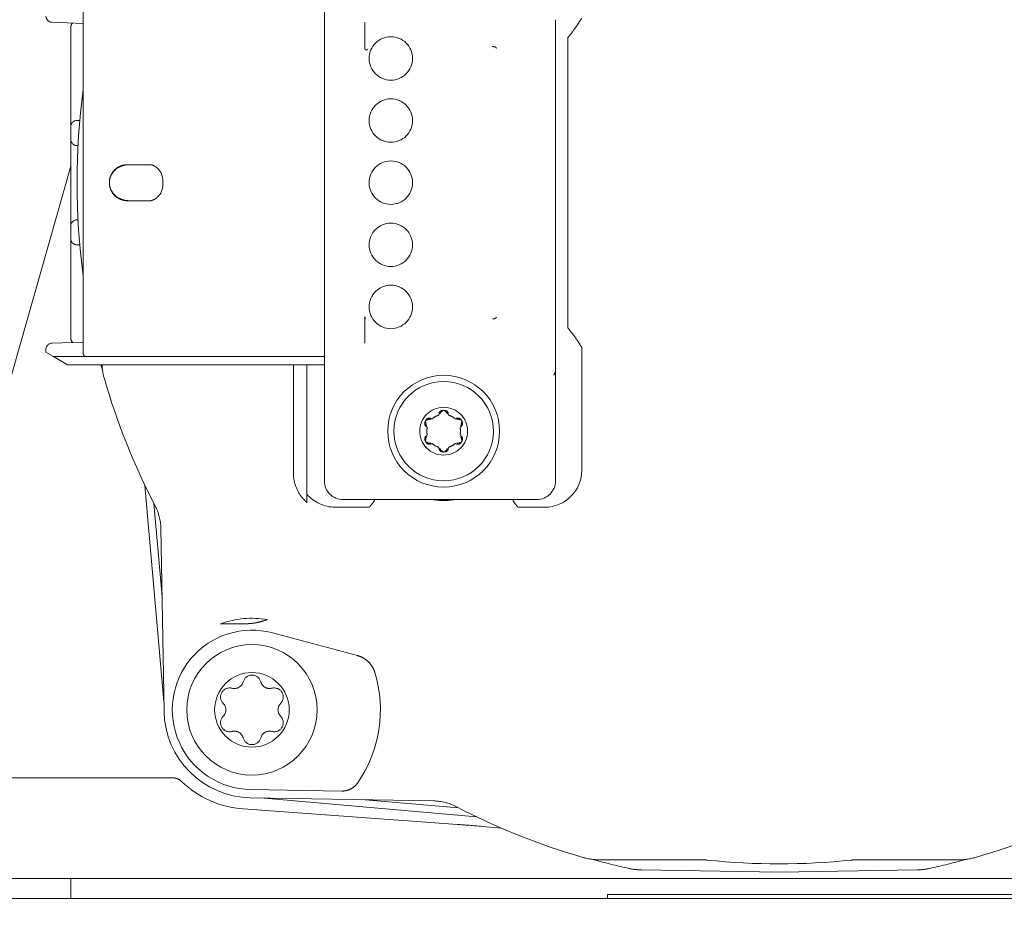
# Model space of a CAD drawing. Header units: millimetres. Extents: x -25606 to 96684, y -22894 to 47132.
# Tile 71 of 89: x 9481 to 9560, y 7579 to 7651. Entities that reach past the tile are written whole.
import ezdxf

# ---------------------------------------------------------------- set-up
doc = ezdxf.new("R2010")
doc.units = ezdxf.units.MM
doc.header["$LTSCALE"] = 50
doc.linetypes.add('A_CARA_16', pattern=[11.4, 6, -1.8, 0, -1.8, 0, -1.8])
doc.layers.add('CA_TG', color=9, linetype='A_CARA_16', lineweight=13)

# ---------------------------------------------------------------- blocks, each defined once
blk = doc.blocks.new('tg')
h = blk.add_hatch()
h.set_pattern_fill('ANSI31', color=252, scale=254, angle=345.00002, style=0)
h.set_pattern_definition([(30, (1065.013, 4011), (-15.87501, 27.4963), [])])
edge = h.paths.add_edge_path()
edge.add_spline(control_points=[(5561.441, 7111.518), (5560.766, 7111.632), (5560.099, 7111.752), (5559.441, 7111.878)], knot_values=[13.825662, 13.825662, 13.825662, 13.825662, 14.000098, 14.000098, 14.000098, 14.000098], degree=3, periodic=0)
edge.add_line((5559.441, 7111.878), (5559.441, 7111.88))
edge.add_line((5559.441, 7111.88), (5559.441, 7148.08))
edge.add_line((5559.441, 7148.08), (5561.441, 7148.08))
edge.add_line((5561.441, 7148.08), (5561.441, 7111.52))
edge.add_line((5561.441, 7111.52), (5561.441, 7111.518))
edge = h.paths.add_edge_path()
edge.add_line((4448.441, 6141.464), (4448.441, 6226.45))
edge.add_spline(control_points=[(4448.441, 6226.45), (4449.111, 6226.217), (4449.778, 6225.972), (4450.441, 6225.717)], knot_values=[10.864235, 10.864235, 10.864235, 10.864235, 11.074814, 11.074814, 11.074814, 11.074814], degree=3, periodic=0)
edge.add_line((4450.441, 6225.717), (4450.441, 6225.717))
edge.add_line((4450.441, 6225.717), (4450.441, 6142.044))
edge.add_spline(control_points=[(4450.441, 6142.044), (4450.267, 6141.99), (4450.092, 6141.937), (4449.427, 6141.737), (4448.935, 6141.597), (4448.441, 6141.464)], knot_values=[22.713594, 22.713594, 22.713594, 22.713594, 22.768373, 22.768373, 22.922016, 22.922016, 22.922016, 22.922016], degree=3, periodic=0)
edge = h.paths.add_edge_path()
edge.add_ellipse((5557.441, 6158.55), major_axis=(-3, 4), ratio=1, start_angle=270, end_angle=299.55192)
edge.add_line((5559.441, 6163.132), (5559.441, 6212.819))
edge.add_line((5559.441, 6212.819), (5559.441, 6212.819))
edge.add_spline(control_points=[(5559.441, 6212.819), (5559.828, 6212.951), (5560.218, 6213.075), (5560.886, 6213.274), (5561.163, 6213.352), (5561.441, 6213.427)], knot_values=[5.579232, 5.579232, 5.579232, 5.579232, 5.705995, 5.705995, 5.795124, 5.795124, 5.795124, 5.795124], degree=3, periodic=0)
edge.add_line((5561.441, 6213.427), (5561.441, 6161.55))
at = {"color": 252}
for p, q in [((5423.341, 6640.85), (5423.341, 6688.85)), ((5403.941, 6674.995), (5403.941, 6678.6)), ((5441.932, 6677.969), (5441.932, 6677.968)), ((5441.932, 6651.732), (5441.932, 6677.968)), ((5403.941, 6677.675), (5401.423, 6677.763)), ((5402.941, 6676.859), (5402.941, 6677.359)), ((5426.608, 6677.769), (5426.608, 6675.629)), ((5402.941, 6670.858), (5402.941, 6676.859)), ((5442.941, 6653.157), (5442.941, 6676.543)), ((5426.608, 6675.629), (5426.608, 6675.629)), ((5403.941, 6651.1), (5403.941, 6674.995)), ((5402.941, 6669.359), (5402.941, 6670.858)), ((5402.941, 6668.341), (5402.941, 6669.359)), ((5403.432, 6669.859), (5403.483, 6669.859)), ((5403.664, 6669.863), (5403.483, 6669.859)), ((5402.941, 6666.842), (5402.941, 6668.341)), ((5403.483, 6667.841), (5403.432, 6667.841)), ((5403.483, 6667.841), (5403.52, 6667.84)), ((5402.941, 6662.858), (5402.941, 6666.842)), ((5395.169, 6638.85), (5402.941, 6666.179)), ((5409.39, 6666.3), (5407.494, 6666.3)), ((5410.341, 6665.05), (5410.341, 6664.65)), ((5402.941, 6661.359), (5402.941, 6662.858)), ((5407.494, 6663.4), (5409.39, 6663.4)), ((5402.941, 6660.341), (5402.941, 6661.359)), ((5403.432, 6661.859), (5403.483, 6661.859)), ((5403.52, 6661.86), (5403.483, 6661.859)), ((5402.941, 6658.842), (5402.941, 6660.341)), ((5403.483, 6659.841), (5403.432, 6659.841)), ((5403.483, 6659.841), (5403.664, 6659.837)), ((5402.941, 6652.841), (5402.941, 6658.842)), ((5426.608, 6654.071), (5426.608, 6651.931)), ((5426.608, 6654.071), (5426.608, 6654.071)), ((5402.941, 6652.341), (5402.941, 6652.841)), ((5401.423, 6651.937), (5403.941, 6652.025)), ((5426.608, 6652.011), (5426.608, 6652.011)), ((5441.932, 6651.732), (5441.932, 6651.731)), ((5400.941, 6651.2), (5400.941, 6651.437)), ((5400.941, 6651.2), (5401.547, 6650.85)), ((5441.941, 6651.097), (5441.941, 6649.76)), ((5444.059, 6641.728), (5444.059, 6651.587)), ((5401.547, 6650.85), (5423.341, 6650.85)), ((5402.673, 6650.2), (5401.547, 6650.85)), ((5402.673, 6650.2), (5423.341, 6650.2)), ((5420.852, 6641.489), (5420.852, 6650.2)), ((5421.941, 6650.2), (5421.941, 6639.091)), ((5441.941, 6649.747), (5441.941, 6640.85)), ((5408.907, 6640.489), (5410.428, 6623.108)), ((5409.624, 6639.04), (5410.281, 6631.539)), ((5440.441, 6639.35), (5424.841, 6639.35)), ((5424.219, 6638.732), (5426.965, 6638.732)), ((5438.917, 6638.732), (5441.063, 6638.732)), ((5410.442, 6622.3), (5410.184, 6637.053)), ((5416.941, 6629.35), (5414.999, 6629.35)), ((5419.174, 6628.615), (5426.008, 6626.784)), ((5387.282, 6616.95), (5411.13, 6616.95)), ((5411.13, 6616.95), (5411.173, 6616.95)), ((5432.143, 6615.094), (5417.391, 6615.351)), ((5417.403, 6616.014), (5424.749, 6615.886)), ((5418.199, 6615.337), (5435.579, 6613.816)), ((5426.63, 6615.19), (5434.131, 6614.534)), ((5416.817, 6614.447), (5434.044, 6613.203)), ((5437.585, 6612.906), (5436.065, 6613.039)), ((5453.819, 6610.35), (5445.548, 6610.35)), ((5466.063, 6610.35), (5474.334, 6610.35)), ((5459.941, 6609.35), (5448.832, 6609.544)), ((5459.941, 6609.35), (5471.049, 6609.544)), ((5532.941, 6608.85), (5386.756, 6608.85)), ((5402.941, 6607.25), (5402.941, 6608.85)), ((5446.123, 6607.55), (5494.759, 6607.55)), ((5446.123, 6607.55), (5446.123, 6607.25)), ((5364.941, 6607.25), (5655.941, 6607.25))]:
    blk.add_line(p, q, dxfattribs=at)
for centre, radius in [((5428.691, 6674.85), 1.75), ((5428.691, 6669.85), 1.75), ((5428.691, 6664.85), 1.75), ((5428.691, 6659.85), 1.75), ((5428.691, 6654.85), 1.75), ((5432.941, 6644.85), 4.5), ((5432.941, 6644.85), 4), ((5432.941, 6644.85), 1.923), ((5417.515, 6622.424), 5.25), ((5417.515, 6622.424), 3)]:
    blk.add_circle(centre, radius, dxfattribs=at)
for centre, radius, start, end in [((5401.441, 6678.263), 0.5, 180.00271, 268.00355), ((5403.441, 6677.359), 0.5, 136.1478, 180), ((5429.481, 6673.85), 5, 134.09033, 134.09061), ((5459.941, 6664.85), 56.5, 172.37185, 187.62815), ((5403.441, 6669.359), 0.5, 91, 180), ((5403.441, 6668.341), 0.5, 180, 268.99998), ((5403.441, 6661.359), 0.5, 91, 180), ((5403.441, 6660.341), 0.5, 180, 268.99998), ((5401.441, 6651.437), 0.5, 91.99646, 179.99728), ((5403.441, 6652.341), 0.5, 180.00111, 223.85368), ((5429.482, 6655.851), 5.001, 225.90942, 225.90969), ((5404.191, 6651.1), 0.25, 180.00026, 270.00039), ((5432.941, 6644.85), 13, 31.21546, 31.37318), ((5459.941, 6664.85), 56.5, 195.02806, 195.46344), ((5410.438, 6650.457), 4.997, 182.94546, 196.21207), ((5459.941, 6664.85), 56.55, 196.21202, 207.40345), ((5432.941, 6644.85), 1.675, 86.87322, 93.12678), ((5432.941, 6644.85), 1.675, 146.87322, 153.12678), ((5432.941, 6644.85), 1.35, 109.12235, 130.87766), ((5432.941, 6644.85), 1.35, 49.12235, 70.87765), ((5432.941, 6644.85), 1.675, 26.87322, 33.12678), ((5432.941, 6644.85), 1.35, 169.12235, 190.87765), ((5432.941, 6644.85), 1.35, 349.12235, 10.87765), ((5432.941, 6644.85), 1.675, 206.87322, 213.12678), ((5432.941, 6644.85), 1.35, 229.12235, 250.87765), ((5432.941, 6644.85), 1.35, 289.12235, 310.87766), ((5432.941, 6644.85), 1.675, 326.87322, 333.12678), ((5432.941, 6644.85), 1.675, 266.87322, 273.12678), ((5424.841, 6640.85), 1.5, 180, 270), ((5432.941, 6644.85), 5.579, 260.37235, 279.62765), ((5406.188, 6636.983), 3.997, 0.99978, 27.40367), ((5423.941, 6641.35), 4, 319.11981, 319.47103), ((5441.941, 6641.35), 4, 220.52897, 220.88019), ((5417.514, 6622.424), 7.369, 80.35259, 109.96244), ((5417.514, 6622.424), 6.41, 75, 269), ((5417.515, 6624.493), 0.731, 15, 165), ((5417.514, 6622.424), 10.337, 325.2406, 16.94327), ((5415.723, 6623.458), 0.731, 75, 225), ((5416.102, 6624.871), 0.731, 255, 345), ((5418.928, 6624.871), 0.731, 195, 285), ((5419.306, 6623.458), 0.731, 315, 105), ((5414.689, 6622.424), 0.731, 315, 45), ((5420.341, 6622.424), 0.731, 135, 225), ((5417.514, 6622.424), 7.074, 181, 269), ((5415.723, 6621.39), 0.731, 135, 285), ((5419.306, 6621.39), 0.731, 255, 45), ((5416.102, 6619.977), 0.731, 15, 105), ((5417.515, 6620.355), 0.731, 195, 345), ((5418.928, 6619.977), 0.731, 75, 165), ((5459.847, 6664.681), 53.558, 240.99336, 240.99338), ((5432.074, 6611.097), 3.997, 62.59633, 89.00022), ((5459.941, 6664.85), 56.55, 242.59655, 253.78798), ((5459.941, 6664.85), 56.55, 286.21202, 297.40345), ((5445.548, 6615.347), 4.997, 253.78793, 270.00005), ((5459.941, 6664.854), 53.755, 267.3855, 267.38555), ((5459.94, 6664.879), 53.78, 272.61445, 272.6145), ((5474.334, 6615.347), 4.997, 269.99995, 286.21207), ((5459.941, 6664.85), 56.5, 254.53656, 257.64275), ((5453.819, 6607.352), 2.998, 83.9224, 90), ((5459.941, 6664.85), 54.825, 263.9224, 276.0776), ((5466.063, 6607.352), 2.998, 90, 96.0776), ((5459.941, 6664.85), 56.5, 282.35725, 285.46344), ((5448.92, 6614.543), 5, 257.64275, 269), ((5470.962, 6614.543), 5, 271, 282.35725)]:
    blk.add_arc(centre, radius, start, end, dxfattribs=at)
for centre, major_axis, ratio, start_param, end_param in [((5407.636, 6664.85), (1.595, 0), 0.909039, 2.076365, 3.141593), ((5407.61, 6664.85), (1.533, 0), 0.945875, 1.570796, 1.930042), ((5409.036, 6665.05), (1.305, 0), 0.996195, 0.000028, 1.029029), ((5407.636, 6664.85), (-1.595, 0), 0.909039, 6.283185, 7.348413), ((5409.036, 6664.65), (1.305, 0), 0.996195, 5.254157, 6.283157), ((5407.61, 6664.85), (1.533, 0), 0.945875, 4.353143, 4.712389), ((5441.926, 6651.118), (-0.001, 0.501), 0.030598, 4.67043, 5.423533), ((5441.055, 6641.736), (-2.127, 2.127), 0.997265, 2.357564, 3.925621), ((5440.441, 6640.85), (-1.5, 0), 0.999848, 1.57078, 3.141515), ((5424.227, 6641.736), (2.127, 2.127), 0.997265, 3.063473, 3.925621), ((5410.252, 6617.95), (0, -1), 0.139609, 6.283165, 6.28318), ((5411.173, 6617.95), (0, -1), 0.548694, 6.283066, 6.283186), ((5417.393, 6622.42), (7.992, 0.212), 0.999884, 3.919216, 4.613711), ((5436.06, 6612.986), (3.072, -0.269), 0.017389, 1.570791, 2.288496)]:
    blk.add_ellipse(centre, major_axis=major_axis, ratio=ratio, start_param=start_param, end_param=end_param, dxfattribs=at)
for points, knots in [([(4992.93, 6595.835), (4997.012, 6595.835), (4998.996, 6596.198), (5004.328, 6598.237), (5007.126, 6599.639), (5019.365, 6606.83), (5032.556, 6615.852), (5082.676, 6648.222), (5130.585, 6677.421), (5242.37, 6741.852), (5303.211, 6776.118), (5372.367, 6815.636), (5392.045, 6826.92), (5416.135, 6840.178), (5423.285, 6843.995), (5436.021, 6850.337), (5441.629, 6852.891), (5451.629, 6856.628), (5456.107, 6857.928), (5465.421, 6859.318), (5470.309, 6859.231), (5478.759, 6857.393), (5482.324, 6855.968), (5486.822, 6853.68), (5487.974, 6853.047), (5489.118, 6852.387)], [1, 1, 1, 1, 1.148821, 1.148821, 1.255648, 1.255648, 1.507157, 1.507157, 1.907157, 1.907157, 2.307157, 2.307157, 2.507157, 2.507157, 2.607157, 2.607157, 2.705367, 2.705367, 2.794757, 2.794757, 2.890784, 2.890784, 2.971439, 2.971439, 3, 3, 3, 3]), ([(4992.93, 6570.835), (5000.411, 6570.835), (5007.646, 6572.367), (5021.457, 6578.665), (5028.381, 6583.126), (5058.411, 6602.719), (5092.694, 6625.275), (5190.181, 6683.366), (5252.502, 6718.553), (5333.623, 6764.696), (5358.493, 6778.926), (5400.888, 6803.121), (5418.438, 6813.094), (5438.893, 6823.9), (5444.753, 6826.813), (5457.154, 6832.294), (5462.343, 6833.748), (5467.523, 6834.191), (5468.795, 6834.05), (5471.598, 6833.263), (5473.06, 6832.669), (5475.494, 6831.374), (5476.04, 6831.07), (5476.618, 6830.736)], [1, 1, 1, 1, 1.178713, 1.178713, 1.361279, 1.361279, 1.761279, 1.761279, 2.161279, 2.161279, 2.361279, 2.361279, 2.561279, 2.561279, 2.661279, 2.661279, 2.813576, 2.813576, 2.906423, 2.906423, 2.980207, 2.980207, 3, 3, 3, 3]), ([(5444.04, 6678.082), (5444.035, 6678.074), (5444.024, 6678.055), (5443.983, 6677.989), (5443.948, 6677.933), (5443.82, 6677.732), (5443.701, 6677.552), (5443.402, 6677.126), (5443.184, 6676.836), (5442.941, 6676.543)], [-0.7334185, -0.7334185, -0.7334185, -0.7334185, -0.7048256, -0.7048256, -0.6657021, -0.6657021, -0.5874551, -0.5874551, -0.4759141, -0.4759141, -0.4759141, -0.4759141]), ([(5426.608, 6675.626), (5426.609, 6675.611), (5426.613, 6675.597), (5426.62, 6675.584), (5426.628, 6675.568), (5426.641, 6675.555), (5426.657, 6675.545), (5426.673, 6675.536), (5426.693, 6675.531), (5426.712, 6675.532), (5426.731, 6675.533), (5426.751, 6675.539), (5426.766, 6675.55), (5426.782, 6675.561), (5426.794, 6675.576), (5426.801, 6675.593)], [0.0320357, 0.0320357, 0.0320357, 0.0320357, 0.2, 0.2, 0.2, 0.4, 0.4, 0.4, 0.6, 0.6, 0.6, 0.8, 0.8, 0.8, 0.9999995, 0.9999995, 0.9999995, 0.9999995]), ([(5437.187, 6675.666), (5437.178, 6675.694), (5437.157, 6675.722), (5437.128, 6675.745), (5437.099, 6675.767), (5437.061, 6675.784), (5437.017, 6675.794), (5436.972, 6675.804), (5436.919, 6675.806), (5436.866, 6675.796)], [0, 0, 0, 0, 0.333333, 0.333333, 0.333333, 0.666667, 0.666667, 0.666667, 1, 1, 1, 1]), ([(5406.041, 6664.85), (5406.041, 6665.032), (5406.077, 6665.226), (5406.226, 6665.584), (5406.337, 6665.747), (5406.595, 6666.004), (5406.759, 6666.116), (5407.117, 6666.264), (5407.312, 6666.3), (5407.494, 6666.3)], [-0.218785, -0.218785, -0.218785, -0.218785, -0.1641429, -0.1641429, -0.1095009, -0.1095009, -0.0547505, -0.0547505, 0, 0, 0, 0]), ([(5406.863, 6666.119), (5406.885, 6666.129), (5406.907, 6666.14), (5406.973, 6666.17), (5407.02, 6666.189), (5407.071, 6666.207)], [0.06938121, 0.06938121, 0.06938121, 0.06938121, 0.07881511, 0.07881511, 0.09641785, 0.09641785, 0.09641785, 0.09641785]), ([(5409.39, 6666.3), (5409.447, 6666.284), (5409.507, 6666.263), (5409.615, 6666.216), (5409.663, 6666.191), (5409.709, 6666.164)], [-0.71748404, -0.71748404, -0.71748404, -0.71748404, -0.69949324, -0.69949324, -0.68432268, -0.68432268, -0.68432268, -0.68432268]), ([(5407.494, 6663.4), (5407.312, 6663.4), (5407.117, 6663.436), (5406.759, 6663.584), (5406.595, 6663.696), (5406.337, 6663.954), (5406.225, 6664.117), (5406.077, 6664.474), (5406.041, 6664.668), (5406.041, 6664.85)], [-0.4375699, -0.4375699, -0.4375699, -0.4375699, -0.3827841, -0.3827841, -0.3279983, -0.3279983, -0.2733916, -0.2733916, -0.218785, -0.218785, -0.218785, -0.218785]), ([(5407.071, 6663.493), (5407.02, 6663.511), (5406.973, 6663.53), (5406.907, 6663.56), (5406.885, 6663.571), (5406.863, 6663.581)], [-0.09641785, -0.09641785, -0.09641785, -0.09641785, -0.07881511, -0.07881511, -0.06938121, -0.06938121, -0.06938121, -0.06938121]), ([(5409.709, 6663.536), (5409.663, 6663.509), (5409.615, 6663.484), (5409.507, 6663.437), (5409.447, 6663.416), (5409.39, 6663.4)], [-0.41981722, -0.41981722, -0.41981722, -0.41981722, -0.40464658, -0.40464658, -0.38665579, -0.38665579, -0.38665579, -0.38665579]), ([(5426.609, 6653.944), (5426.609, 6653.946), (5426.609, 6653.946), (5426.609, 6653.947), (5426.609, 6653.948), (5426.608, 6653.949), (5426.608, 6653.95), (5426.608, 6653.95), (5426.608, 6653.95), (5426.608, 6653.95), (5426.608, 6653.95), (5426.608, 6653.951), (5426.608, 6653.951)], [0, 0, 0, 0, 0.3333333, 0.3333333, 0.3333333, 0.6499549, 0.6499549, 0.6499549, 0.6666667, 0.6666667, 0.6666667, 0.9999998, 0.9999998, 0.9999998, 0.9999998]), ([(5426.654, 6653.929), (5426.654, 6653.927), (5426.655, 6653.925), (5426.655, 6653.923), (5426.657, 6653.913), (5426.659, 6653.901), (5426.662, 6653.887)], [0.0751275, 0.0751275, 0.0751275, 0.0751275, 0.09090909, 0.09090909, 0.09090909, 0.17139321, 0.17139321, 0.17139321, 0.17139321]), ([(5436.866, 6653.904), (5436.919, 6653.894), (5436.972, 6653.896), (5437.016, 6653.906), (5437.061, 6653.916), (5437.099, 6653.933), (5437.128, 6653.955), (5437.157, 6653.978), (5437.178, 6654.006), (5437.187, 6654.034)], [0, 0, 0, 0, 0.333333, 0.333333, 0.333333, 0.666667, 0.666667, 0.666667, 1, 1, 1, 1]), ([(5442.941, 6653.157), (5443.184, 6652.864), (5443.402, 6652.574), (5443.701, 6652.148), (5443.82, 6651.968), (5443.948, 6651.767), (5443.983, 6651.711), (5444.024, 6651.645), (5444.035, 6651.626), (5444.04, 6651.618)], [0.4759141, 0.4759141, 0.4759141, 0.4759141, 0.5874551, 0.5874551, 0.6657021, 0.6657021, 0.7048256, 0.7048256, 0.7334185, 0.7334185, 0.7334185, 0.7334185]), ([(5441.932, 6651.731), (5441.932, 6651.722), (5441.932, 6651.713), (5441.933, 6651.656), (5441.934, 6651.611), (5441.935, 6651.524), (5441.936, 6651.481), (5441.937, 6651.445)], [-0.04163559, -0.04163559, -0.04163559, -0.04163559, -0.03839352, -0.03839352, -0.01986616, -0.01986616, -0.00000097, -0.00000097, -0.00000097, -0.00000097]), ([(5441.941, 6649.747), (5441.939, 6649.682), (5441.927, 6649.617), (5441.882, 6649.486), (5441.85, 6649.432), (5441.819, 6649.385), (5441.813, 6649.376), (5441.807, 6649.367)], [0.00001384, 0.00001384, 0.00001384, 0.00001384, 0.01961712, 0.01961712, 0.04149397, 0.04149397, 0.04666396, 0.04666396, 0.04666396, 0.04666396]), ([(5441.941, 6649.76), (5441.941, 6649.758), (5441.941, 6649.756), (5441.941, 6649.751), (5441.941, 6649.749), (5441.941, 6649.747)], [-0.001339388, -0.001339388, -0.001339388, -0.001339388, -0.000663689, -0.000663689, -0.000011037, -0.000011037, -0.000011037, -0.000011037]), ([(5432.499, 6646.126), (5432.51, 6646.129), (5432.521, 6646.136), (5432.54, 6646.151), (5432.547, 6646.161), (5432.559, 6646.182), (5432.564, 6646.195), (5432.566, 6646.213), (5432.566, 6646.217), (5432.566, 6646.221)], [0.05014412, 0.05014412, 0.05014412, 0.05014412, 0.05370686, 0.05370686, 0.0572696, 0.0572696, 0.06157528, 0.06157528, 0.06304534, 0.06304534, 0.06304534, 0.06304534]), ([(5432.85, 6646.523), (5432.805, 6646.52), (5432.759, 6646.507), (5432.679, 6646.462), (5432.646, 6646.431), (5432.595, 6646.361), (5432.577, 6646.317), (5432.567, 6646.255), (5432.566, 6646.238), (5432.566, 6646.221)], [0.05647367, 0.05647367, 0.05647367, 0.05647367, 0.06991713, 0.06991713, 0.08336059, 0.08336059, 0.09815397, 0.09815397, 0.10372864, 0.10372864, 0.10372864, 0.10372864]), ([(5432.854, 6646.448), (5432.819, 6646.446), (5432.788, 6646.436), (5432.76, 6646.417), (5432.732, 6646.399), (5432.706, 6646.373), (5432.689, 6646.344), (5432.671, 6646.314), (5432.661, 6646.283), (5432.661, 6646.247)], [0, 0, 0, 0, 0.3333333, 0.3333333, 0.3333333, 0.6666667, 0.6666667, 0.6666667, 1, 1, 1, 1]), ([(5433.221, 6646.247), (5433.221, 6646.282), (5433.211, 6646.314), (5433.193, 6646.343), (5433.178, 6646.369), (5433.156, 6646.393), (5433.131, 6646.411), (5433.128, 6646.413), (5433.125, 6646.415), (5433.122, 6646.417), (5433.094, 6646.436), (5433.063, 6646.446), (5433.028, 6646.448)], [0, 0, 0, 0, 0.3333333, 0.3333333, 0.3333333, 0.6333333, 0.6333333, 0.6333333, 0.6666667, 0.6666667, 0.6666667, 1, 1, 1, 1]), ([(5433.316, 6646.221), (5433.316, 6646.238), (5433.315, 6646.255), (5433.304, 6646.317), (5433.286, 6646.361), (5433.236, 6646.431), (5433.202, 6646.462), (5433.123, 6646.507), (5433.077, 6646.52), (5433.032, 6646.523)], [0.00921907, 0.00921907, 0.00921907, 0.00921907, 0.01479338, 0.01479338, 0.02958676, 0.02958676, 0.04303021, 0.04303021, 0.05647367, 0.05647367, 0.05647367, 0.05647367]), ([(5433.316, 6646.221), (5433.316, 6646.217), (5433.316, 6646.213), (5433.318, 6646.195), (5433.323, 6646.182), (5433.334, 6646.161), (5433.342, 6646.151), (5433.361, 6646.136), (5433.372, 6646.129), (5433.383, 6646.126)], [0.00283526, 0.00283526, 0.00283526, 0.00283526, 0.00430568, 0.00430568, 0.00861135, 0.00861135, 0.01217409, 0.01217409, 0.01573684, 0.01573684, 0.01573684, 0.01573684]), ([(5431.447, 6645.607), (5431.427, 6645.567), (5431.415, 6645.521), (5431.414, 6645.43), (5431.424, 6645.385), (5431.46, 6645.306), (5431.489, 6645.269), (5431.537, 6645.229), (5431.551, 6645.219), (5431.566, 6645.211)], [0.05647367, 0.05647367, 0.05647367, 0.05647367, 0.06991713, 0.06991713, 0.08336059, 0.08336059, 0.09815397, 0.09815397, 0.10372862, 0.10372862, 0.10372862, 0.10372862]), ([(5431.513, 6645.574), (5431.498, 6645.543), (5431.491, 6645.511), (5431.493, 6645.477), (5431.495, 6645.443), (5431.505, 6645.408), (5431.521, 6645.378), (5431.538, 6645.348), (5431.56, 6645.324), (5431.591, 6645.306)], [0, 0, 0, 0, 0.3333333, 0.3333333, 0.3333333, 0.6666667, 0.6666667, 0.6666667, 1, 1, 1, 1]), ([(5431.941, 6645.86), (5431.926, 6645.869), (5431.911, 6645.876), (5431.852, 6645.898), (5431.805, 6645.904), (5431.719, 6645.896), (5431.675, 6645.883), (5431.597, 6645.836), (5431.563, 6645.803), (5431.538, 6645.765)], [0.00921907, 0.00921907, 0.00921907, 0.00921907, 0.01479338, 0.01479338, 0.02958676, 0.02958676, 0.04303021, 0.04303021, 0.05647367, 0.05647367, 0.05647367, 0.05647367]), ([(5431.871, 6645.791), (5431.84, 6645.808), (5431.808, 6645.816), (5431.774, 6645.815), (5431.74, 6645.815), (5431.704, 6645.806), (5431.674, 6645.791), (5431.644, 6645.775), (5431.619, 6645.754), (5431.6, 6645.725)], [0, 0, 0, 0, 0.3333333, 0.3333333, 0.3333333, 0.6666667, 0.6666667, 0.6666667, 1, 1, 1, 1]), ([(5431.941, 6645.861), (5431.944, 6645.858), (5431.948, 6645.856), (5431.965, 6645.849), (5431.978, 6645.846), (5432.002, 6645.846), (5432.014, 6645.848), (5432.037, 6645.856), (5432.048, 6645.863), (5432.057, 6645.871)], [0.00283526, 0.00283526, 0.00283526, 0.00283526, 0.00430568, 0.00430568, 0.00861135, 0.00861135, 0.01217409, 0.01217409, 0.01573684, 0.01573684, 0.01573684, 0.01573684]), ([(5433.824, 6645.871), (5433.833, 6645.863), (5433.844, 6645.856), (5433.867, 6645.848), (5433.879, 6645.846), (5433.903, 6645.846), (5433.917, 6645.849), (5433.933, 6645.856), (5433.937, 6645.858), (5433.941, 6645.861)], [0.05014412, 0.05014412, 0.05014412, 0.05014412, 0.05370686, 0.05370686, 0.0572696, 0.0572696, 0.06157528, 0.06157528, 0.06304534, 0.06304534, 0.06304534, 0.06304534]), ([(5434.344, 6645.765), (5434.319, 6645.803), (5434.285, 6645.836), (5434.207, 6645.883), (5434.163, 6645.896), (5434.076, 6645.904), (5434.029, 6645.898), (5433.971, 6645.876), (5433.956, 6645.869), (5433.941, 6645.86)], [0.05647367, 0.05647367, 0.05647367, 0.05647367, 0.06991713, 0.06991713, 0.08336059, 0.08336059, 0.09815397, 0.09815397, 0.10372864, 0.10372864, 0.10372864, 0.10372864]), ([(5434.282, 6645.725), (5434.262, 6645.753), (5434.238, 6645.775), (5434.208, 6645.79), (5434.178, 6645.806), (5434.142, 6645.814), (5434.108, 6645.815), (5434.074, 6645.816), (5434.042, 6645.809), (5434.011, 6645.791)], [0, 0, 0, 0, 0.3333333, 0.3333333, 0.3333333, 0.6666667, 0.6666667, 0.6666667, 1, 1, 1, 1]), ([(5434.291, 6645.306), (5434.321, 6645.324), (5434.344, 6645.348), (5434.36, 6645.378), (5434.377, 6645.408), (5434.387, 6645.443), (5434.389, 6645.477), (5434.391, 6645.51), (5434.384, 6645.543), (5434.369, 6645.574)], [0, 0, 0, 0, 0.3333333, 0.3333333, 0.3333333, 0.6666667, 0.6666667, 0.6666667, 1, 1, 1, 1]), ([(5434.316, 6645.211), (5434.331, 6645.219), (5434.345, 6645.229), (5434.393, 6645.269), (5434.422, 6645.306), (5434.458, 6645.385), (5434.468, 6645.43), (5434.467, 6645.521), (5434.455, 6645.567), (5434.435, 6645.607)], [0.00921907, 0.00921907, 0.00921907, 0.00921907, 0.01479338, 0.01479338, 0.02958676, 0.02958676, 0.04303021, 0.04303021, 0.05647367, 0.05647367, 0.05647367, 0.05647367]), ([(5431.615, 6645.105), (5431.617, 6645.116), (5431.618, 6645.129), (5431.613, 6645.153), (5431.609, 6645.165), (5431.597, 6645.185), (5431.588, 6645.196), (5431.573, 6645.206), (5431.57, 6645.209), (5431.566, 6645.211)], [0.05014412, 0.05014412, 0.05014412, 0.05014412, 0.05370686, 0.05370686, 0.0572696, 0.0572696, 0.06157528, 0.06157528, 0.06304535, 0.06304535, 0.06304535, 0.06304535]), ([(5431.566, 6644.489), (5431.57, 6644.491), (5431.573, 6644.494), (5431.588, 6644.504), (5431.597, 6644.515), (5431.609, 6644.535), (5431.613, 6644.547), (5431.618, 6644.571), (5431.617, 6644.584), (5431.615, 6644.595)], [0.00283526, 0.00283526, 0.00283526, 0.00283526, 0.00430568, 0.00430568, 0.00861135, 0.00861135, 0.01217409, 0.01217409, 0.01573684, 0.01573684, 0.01573684, 0.01573684]), ([(5434.316, 6645.211), (5434.312, 6645.209), (5434.308, 6645.206), (5434.294, 6645.196), (5434.285, 6645.185), (5434.273, 6645.165), (5434.269, 6645.153), (5434.264, 6645.129), (5434.264, 6645.116), (5434.267, 6645.105)], [0.00283526, 0.00283526, 0.00283526, 0.00283526, 0.00430568, 0.00430568, 0.00861135, 0.00861135, 0.01217409, 0.01217409, 0.01573684, 0.01573684, 0.01573684, 0.01573684]), ([(5434.267, 6644.595), (5434.264, 6644.584), (5434.264, 6644.571), (5434.269, 6644.547), (5434.273, 6644.535), (5434.285, 6644.515), (5434.294, 6644.504), (5434.308, 6644.494), (5434.312, 6644.491), (5434.316, 6644.489)], [0.05014412, 0.05014412, 0.05014412, 0.05014412, 0.05370686, 0.05370686, 0.0572696, 0.0572696, 0.06157528, 0.06157528, 0.06304535, 0.06304535, 0.06304535, 0.06304535]), ([(5431.566, 6644.489), (5431.551, 6644.481), (5431.537, 6644.471), (5431.489, 6644.431), (5431.46, 6644.394), (5431.424, 6644.315), (5431.414, 6644.27), (5431.415, 6644.179), (5431.427, 6644.133), (5431.447, 6644.093)], [0.00921907, 0.00921907, 0.00921907, 0.00921907, 0.01479338, 0.01479338, 0.02958676, 0.02958676, 0.04303021, 0.04303021, 0.05647367, 0.05647367, 0.05647367, 0.05647367]), ([(5431.591, 6644.394), (5431.561, 6644.376), (5431.538, 6644.352), (5431.522, 6644.322), (5431.505, 6644.292), (5431.495, 6644.257), (5431.493, 6644.223), (5431.491, 6644.19), (5431.498, 6644.157), (5431.513, 6644.126)], [0, 0, 0, 0, 0.3333333, 0.3333333, 0.3333333, 0.6666667, 0.6666667, 0.6666667, 1, 1, 1, 1]), ([(5431.538, 6643.935), (5431.563, 6643.897), (5431.597, 6643.864), (5431.675, 6643.817), (5431.719, 6643.804), (5431.805, 6643.796), (5431.852, 6643.802), (5431.911, 6643.824), (5431.926, 6643.831), (5431.941, 6643.84)], [0.05647367, 0.05647367, 0.05647367, 0.05647367, 0.06991713, 0.06991713, 0.08336059, 0.08336059, 0.09815397, 0.09815397, 0.10372864, 0.10372864, 0.10372864, 0.10372864]), ([(5431.6, 6643.975), (5431.619, 6643.947), (5431.644, 6643.925), (5431.674, 6643.91), (5431.704, 6643.894), (5431.74, 6643.886), (5431.774, 6643.885), (5431.808, 6643.884), (5431.84, 6643.891), (5431.871, 6643.909)], [0, 0, 0, 0, 0.3333333, 0.3333333, 0.3333333, 0.6666667, 0.6666667, 0.6666667, 1, 1, 1, 1]), ([(5432.057, 6643.829), (5432.048, 6643.837), (5432.037, 6643.844), (5432.014, 6643.852), (5432.002, 6643.854), (5431.978, 6643.854), (5431.965, 6643.851), (5431.948, 6643.844), (5431.944, 6643.842), (5431.941, 6643.839)], [0.05014412, 0.05014412, 0.05014412, 0.05014412, 0.05370686, 0.05370686, 0.0572696, 0.0572696, 0.06157528, 0.06157528, 0.06304534, 0.06304534, 0.06304534, 0.06304534]), ([(5433.941, 6643.839), (5433.937, 6643.842), (5433.933, 6643.844), (5433.917, 6643.851), (5433.903, 6643.854), (5433.879, 6643.854), (5433.867, 6643.852), (5433.844, 6643.844), (5433.833, 6643.837), (5433.824, 6643.829)], [0.00283526, 0.00283526, 0.00283526, 0.00283526, 0.00430568, 0.00430568, 0.00861135, 0.00861135, 0.01217409, 0.01217409, 0.01573684, 0.01573684, 0.01573684, 0.01573684]), ([(5433.941, 6643.84), (5433.956, 6643.831), (5433.971, 6643.824), (5434.029, 6643.802), (5434.076, 6643.796), (5434.163, 6643.804), (5434.207, 6643.817), (5434.285, 6643.864), (5434.319, 6643.897), (5434.344, 6643.935)], [0.00921907, 0.00921907, 0.00921907, 0.00921907, 0.01479338, 0.01479338, 0.02958676, 0.02958676, 0.04303021, 0.04303021, 0.05647367, 0.05647367, 0.05647367, 0.05647367]), ([(5434.011, 6643.909), (5434.041, 6643.892), (5434.074, 6643.884), (5434.108, 6643.885), (5434.138, 6643.885), (5434.17, 6643.892), (5434.198, 6643.905), (5434.201, 6643.906), (5434.204, 6643.908), (5434.207, 6643.909), (5434.238, 6643.925), (5434.262, 6643.946), (5434.282, 6643.975)], [0, 0, 0, 0, 0.3333333, 0.3333333, 0.3333333, 0.6333333, 0.6333333, 0.6333333, 0.6666667, 0.6666667, 0.6666667, 1, 1, 1, 1]), ([(5434.369, 6644.126), (5434.384, 6644.157), (5434.391, 6644.189), (5434.389, 6644.223), (5434.387, 6644.257), (5434.377, 6644.292), (5434.36, 6644.322), (5434.344, 6644.352), (5434.321, 6644.376), (5434.291, 6644.394)], [0, 0, 0, 0, 0.3333333, 0.3333333, 0.3333333, 0.6666667, 0.6666667, 0.6666667, 1, 1, 1, 1]), ([(5434.435, 6644.093), (5434.455, 6644.133), (5434.467, 6644.179), (5434.468, 6644.27), (5434.458, 6644.315), (5434.422, 6644.394), (5434.393, 6644.431), (5434.345, 6644.471), (5434.331, 6644.481), (5434.316, 6644.489)], [0.05647367, 0.05647367, 0.05647367, 0.05647367, 0.06991713, 0.06991713, 0.08336059, 0.08336059, 0.09815397, 0.09815397, 0.10372862, 0.10372862, 0.10372862, 0.10372862]), ([(5432.566, 6643.479), (5432.566, 6643.483), (5432.566, 6643.487), (5432.564, 6643.505), (5432.559, 6643.518), (5432.547, 6643.539), (5432.54, 6643.549), (5432.521, 6643.564), (5432.51, 6643.571), (5432.499, 6643.574)], [0.00283526, 0.00283526, 0.00283526, 0.00283526, 0.00430568, 0.00430568, 0.00861135, 0.00861135, 0.01217409, 0.01217409, 0.01573684, 0.01573684, 0.01573684, 0.01573684]), ([(5432.566, 6643.479), (5432.566, 6643.462), (5432.567, 6643.445), (5432.577, 6643.383), (5432.595, 6643.339), (5432.646, 6643.269), (5432.679, 6643.238), (5432.759, 6643.193), (5432.805, 6643.18), (5432.85, 6643.177)], [0.00921907, 0.00921907, 0.00921907, 0.00921907, 0.01479338, 0.01479338, 0.02958676, 0.02958676, 0.04303021, 0.04303021, 0.05647367, 0.05647367, 0.05647367, 0.05647367]), ([(5432.661, 6643.453), (5432.661, 6643.418), (5432.671, 6643.386), (5432.688, 6643.357), (5432.706, 6643.328), (5432.731, 6643.301), (5432.76, 6643.283), (5432.788, 6643.264), (5432.819, 6643.254), (5432.854, 6643.252)], [0, 0, 0, 0, 0.3333333, 0.3333333, 0.3333333, 0.6666667, 0.6666667, 0.6666667, 1, 1, 1, 1]), ([(5433.028, 6643.252), (5433.063, 6643.254), (5433.094, 6643.264), (5433.122, 6643.283), (5433.147, 6643.299), (5433.17, 6643.322), (5433.188, 6643.348), (5433.19, 6643.351), (5433.191, 6643.354), (5433.193, 6643.356), (5433.211, 6643.386), (5433.221, 6643.417), (5433.221, 6643.453)], [0, 0, 0, 0, 0.3333333, 0.3333333, 0.3333333, 0.6333333, 0.6333333, 0.6333333, 0.6666667, 0.6666667, 0.6666667, 1, 1, 1, 1]), ([(5433.032, 6643.177), (5433.077, 6643.18), (5433.123, 6643.193), (5433.202, 6643.238), (5433.236, 6643.269), (5433.286, 6643.339), (5433.304, 6643.383), (5433.315, 6643.445), (5433.316, 6643.462), (5433.316, 6643.479)], [0.05647367, 0.05647367, 0.05647367, 0.05647367, 0.06991713, 0.06991713, 0.08336059, 0.08336059, 0.09815397, 0.09815397, 0.10372864, 0.10372864, 0.10372864, 0.10372864]), ([(5433.383, 6643.574), (5433.372, 6643.571), (5433.361, 6643.564), (5433.342, 6643.549), (5433.334, 6643.539), (5433.323, 6643.518), (5433.318, 6643.505), (5433.316, 6643.487), (5433.316, 6643.483), (5433.316, 6643.479)], [0.05014412, 0.05014412, 0.05014412, 0.05014412, 0.05370686, 0.05370686, 0.0572696, 0.0572696, 0.06157528, 0.06157528, 0.06304534, 0.06304534, 0.06304534, 0.06304534]), ([(5421.524, 6639.55), (5421.308, 6639.824), (5421.139, 6640.133), (5420.91, 6640.793), (5420.852, 6641.14), (5420.852, 6641.489)], [-0.2094422, -0.2094422, -0.2094422, -0.2094422, -0.1048045, -0.1048045, -0.0000016, -0.0000016, -0.0000016, -0.0000016]), ([(5421.941, 6639.091), (5421.869, 6639.162), (5421.799, 6639.233), (5421.659, 6639.386), (5421.59, 6639.467), (5421.524, 6639.55)], [-0.06212947, -0.06212947, -0.06212947, -0.06212947, -0.03196131, -0.03196131, -0.00000949, -0.00000949, -0.00000949, -0.00000949]), ([(5427.405, 6639.35), (5427.399, 6639.339), (5427.393, 6639.329), (5427.288, 6639.151), (5427.182, 6639.003), (5427.037, 6638.815), (5426.992, 6638.763), (5426.981, 6638.751)], [0.4599627, 0.4599627, 0.4599627, 0.4599627, 0.4647468, 0.4647468, 0.5425902, 0.5425902, 0.6100054, 0.6100054, 0.6100054, 0.6100054]), ([(5438.901, 6638.751), (5438.89, 6638.763), (5438.845, 6638.815), (5438.7, 6639.003), (5438.594, 6639.151), (5438.489, 6639.329), (5438.483, 6639.339), (5438.477, 6639.35)], [-0.6100054, -0.6100054, -0.6100054, -0.6100054, -0.5425902, -0.5425902, -0.4647468, -0.4647468, -0.4599627, -0.4599627, -0.4599627, -0.4599627]), ([(5418.749, 6629.689), (5418.733, 6629.682), (5418.717, 6629.676), (5418.444, 6629.574), (5418.217, 6629.513), (5417.94, 6629.45), (5417.836, 6629.43), (5417.74, 6629.414), (5417.721, 6629.411), (5417.709, 6629.409), (5417.708, 6629.409), (5417.707, 6629.409)], [0.4267561, 0.4267561, 0.4267561, 0.4267561, 0.433016, 0.433016, 0.5323447, 0.5323447, 0.6021616, 0.6021616, 0.6365471, 0.6365471, 0.6410266, 0.6410266, 0.6410266, 0.6410266]), ([(5416.941, 6629.35), (5416.953, 6629.35), (5416.964, 6629.35), (5416.977, 6629.35), (5416.989, 6629.35), (5417.001, 6629.35), (5417.014, 6629.351), (5417.027, 6629.351), (5417.04, 6629.351), (5417.054, 6629.351), (5417.069, 6629.352), (5417.084, 6629.352), (5417.1, 6629.353), (5417.116, 6629.353), (5417.133, 6629.354), (5417.15, 6629.354), (5417.167, 6629.355), (5417.184, 6629.356), (5417.201, 6629.357), (5417.218, 6629.358), (5417.235, 6629.359), (5417.251, 6629.36), (5417.267, 6629.361), (5417.282, 6629.362), (5417.296, 6629.363), (5417.31, 6629.364), (5417.324, 6629.365), (5417.337, 6629.366), (5417.35, 6629.367), (5417.363, 6629.368), (5417.375, 6629.369), (5417.387, 6629.37), (5417.398, 6629.371), (5417.41, 6629.372), (5417.421, 6629.373), (5417.433, 6629.374), (5417.444, 6629.375), (5417.455, 6629.377), (5417.466, 6629.378), (5417.477, 6629.379), (5417.488, 6629.38), (5417.499, 6629.381), (5417.51, 6629.382), (5417.521, 6629.384), (5417.532, 6629.385), (5417.542, 6629.386), (5417.553, 6629.388), (5417.564, 6629.389), (5417.575, 6629.39), (5417.585, 6629.392), (5417.596, 6629.393), (5417.607, 6629.395), (5417.618, 6629.396), (5417.629, 6629.398), (5417.64, 6629.399), (5417.651, 6629.401), (5417.662, 6629.402), (5417.673, 6629.404), (5417.684, 6629.406), (5417.696, 6629.407), (5417.707, 6629.409)], [0, 0, 0, 0, 0.05, 0.05, 0.05, 0.1, 0.1, 0.1, 0.15, 0.15, 0.15, 0.2, 0.2, 0.2, 0.25, 0.25, 0.25, 0.3, 0.3, 0.3, 0.35, 0.35, 0.35, 0.4, 0.4, 0.4, 0.45, 0.45, 0.45, 0.5, 0.5, 0.5, 0.55, 0.55, 0.55, 0.6, 0.6, 0.6, 0.65, 0.65, 0.65, 0.7, 0.7, 0.7, 0.75, 0.75, 0.75, 0.8, 0.8, 0.8, 0.85, 0.85, 0.85, 0.9, 0.9, 0.9, 0.95, 0.95, 0.95, 1, 1, 1, 1]), ([(5426.008, 6626.784), (5426.168, 6626.741), (5426.323, 6626.678), (5426.618, 6626.513), (5426.756, 6626.41), (5427.003, 6626.171), (5427.111, 6626.036), (5427.286, 6625.747), (5427.354, 6625.595), (5427.402, 6625.436)], [0.000001, 0.000001, 0.000001, 0.000001, 0.0498686, 0.0498686, 0.1014057, 0.1014057, 0.1529413, 0.1529413, 0.2028073, 0.2028073, 0.2028073, 0.2028073]), ([(5411.173, 6616.95), (5411.166, 6616.95), (5411.159, 6616.95), (5411.151, 6616.95), (5411.144, 6616.95), (5411.137, 6616.95), (5411.13, 6616.95)], [0, 0, 0, 0, 0.5, 0.5, 0.5, 1, 1, 1, 1]), ([(5411.26, 6616.942), (5411.239, 6616.945), (5411.217, 6616.947), (5411.174, 6616.949), (5411.152, 6616.95), (5411.13, 6616.95)], [0.000001, 0.000001, 0.000001, 0.000001, 0.00858601, 0.00858601, 0.01707021, 0.01707021, 0.01707021, 0.01707021]), ([(5411.847, 6616.663), (5411.768, 6616.738), (5411.681, 6616.798), (5411.484, 6616.895), (5411.372, 6616.928), (5411.26, 6616.942)], [-0.08323996, -0.08323996, -0.08323996, -0.08323996, -0.04471187, -0.04471187, -0.000001, -0.000001, -0.000001, -0.000001]), ([(5426.006, 6616.53), (5425.938, 6616.431), (5425.857, 6616.34), (5425.673, 6616.178), (5425.569, 6616.108), (5425.347, 6615.994), (5425.23, 6615.951), (5424.99, 6615.897), (5424.87, 6615.884), (5424.749, 6615.886)], [0.000001, 0.000001, 0.000001, 0.000001, 0.0362751, 0.0362751, 0.0736745, 0.0736745, 0.1110674, 0.1110674, 0.1473352, 0.1473352, 0.1473352, 0.1473352])]:
    blk.add_open_spline(points, degree=3, knots=knots, dxfattribs=at)
for points in [[(5426.649, 6653.953), (5426.651, 6653.947), (5426.652, 6653.939), (5426.654, 6653.929)], [(5411.177, 6616.95), (5411.175, 6616.95), (5411.174, 6616.95), (5411.173, 6616.95)], [(5430.278, 6608.85), (5430.218, 6608.85), (5430.148, 6608.85), (5430.07, 6608.85)], [(5458.22, 6608.85), (5457.53, 6608.85), (5456.84, 6608.85), (5456.15, 6608.85)], [(5460.611, 6608.85), (5460.209, 6608.85), (5459.806, 6608.85), (5459.403, 6608.85)], [(5461.775, 6608.85), (5461.106, 6608.85), (5460.436, 6608.85), (5459.767, 6608.85)]]:
    blk.add_open_spline(points, degree=3, dxfattribs=at)

msp = doc.modelspace()

# ---------------------------------------------------------------- block references
at = {"layer": 'CA_TG'}
msp.add_blockref('tg', (4082.271, 973.283), dxfattribs=at)

doc.saveas('drawing.dxf')
